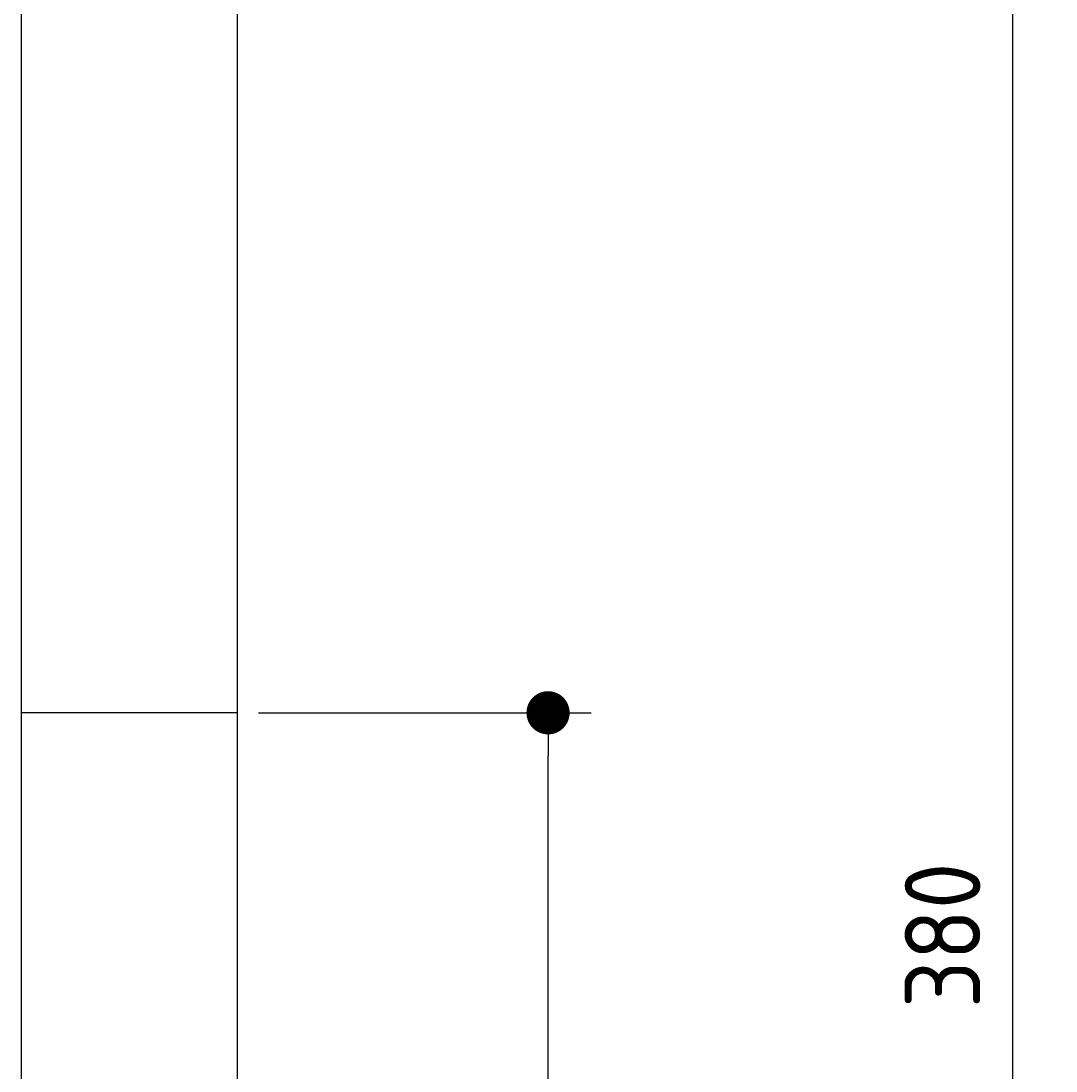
# Model space of a CAD drawing. Extents: x 562 to 7231, y 5667 to 12426.
# Tile 67 of 76: x 6273 to 7231, y 9884 to 10857. Entities that reach past the tile are written whole.
import ezdxf

# ---------------------------------------------------------------- set-up
doc = ezdxf.new("R2010")
doc.units = 0
doc.layers.get('0').update_dxf_attribs({"linetype": 'CONTINUOUS'})
doc.layers.get('DEFPOINTS').update_dxf_attribs({"linetype": 'CONTINUOUS'})
doc.layers.add('4', color=3, linetype='CONTINUOUS')
doc.layers.add('AM_5', color=3, linetype='CONTINUOUS')
doc.styles.get("Standard").update_dxf_attribs({"font": 'ISOCP.SHX'})
doc.dimstyles.get("Standard").update_dxf_attribs({"dimtxt": 6, "dimasz": 10, "dimexe": 0.18, "dimexo": 0.0625, "dimgap": 2, "dimtad": 1, "dimzin": 0, "dimcen": 0.09, "dimazin": 3, "dimtfac": 1, "dimtofl": 0, "dimtmove": 0, "dimatfit": 3})

# ---------------------------------------------------------------- blocks, each defined once
blk = doc.blocks.new('PUNKT')
at = {"layer": '4', "color": 0, "linetype": 'BYBLOCK'}
blk.add_line((-0.5, 0), (-1, 0), dxfattribs=at)
at = {"layer": '4', "color": 0, "linetype": 'BYBLOCK', "const_width": 0.5}
blk.add_lwpolyline([(-0.25, 0, 1), (0.25, 0, 1)], format="xyb", close=True, dxfattribs=at)
blk = doc.blocks.new('*U29')
at = {"layer": '4', "color": 2}
blk.add_text('380', height=70, rotation=90, dxfattribs=at).set_placement((7160.95, 9942.37))
blk = doc.blocks.new('*D5')
at = {"layer": '4'}
for p, q in [((6292.78, 11915.9), (7230.95, 11915.9)), ((7190.95, 8155.9), (7190.95, 11875.9)), ((6792.77, 8115.9), (7230.95, 8115.9))]:
    blk.add_line(p, q, dxfattribs=at)
at = {"layer": 'DEFPOINTS', "color": 0}
for p in [(6272.78, 11915.9), (7190.95, 11915.9), (6772.77, 8115.9)]:
    blk.add_point(p, dxfattribs=at)
blk.add_blockref('*U29', (0, 0))
at = {"layer": '4', "xscale": 40, "yscale": 40, "zscale": 40}
for p, rotation in [((7190.95, 11915.9), 90), ((7190.95, 8115.9), 270)]:
    blk.add_blockref('PUNKT', p, dxfattribs=dict(at, rotation=rotation))
blk = doc.blocks.new('*U31')
at = {"layer": 'AM_5', "color": 2}
blk.add_text('210', height=70, rotation=90, dxfattribs=at).set_placement((6730.72, 9100.26))
blk = doc.blocks.new('*D13')
at = {"layer": 'AM_5'}
for p, q in [((6492.77, 10215.9), (6800.72, 10215.9)), ((6760.72, 8155.9), (6760.72, 10175.9)), ((6752.77, 8115.9), (6720.72, 8115.9))]:
    blk.add_line(p, q, dxfattribs=at)
at = {"layer": 'DEFPOINTS', "color": 0}
for p in [(6472.77, 10215.9), (6760.72, 10215.9), (6772.77, 8115.9)]:
    blk.add_point(p, dxfattribs=at)
blk.add_blockref('*U31', (0, 0))
at = {"layer": 'AM_5', "xscale": 40, "yscale": 40, "zscale": 40}
for p, rotation in [((6760.72, 10215.9), 90), ((6760.72, 8115.9), 270)]:
    blk.add_blockref('PUNKT', p, dxfattribs=dict(at, rotation=rotation))

msp = doc.modelspace()

# ---------------------------------------------------------------- linework, layer by layer
for p, q in [((6472.775, 12115.902), (6472.775, 8115.902)), ((6272.775, 11915.902), (6272.775, 8115.902)), ((6472.775, 10215.902), (6272.775, 10215.902))]:
    msp.add_line(p, q)

# ---------------------------------------------------------------- dimensions: what is measured, and where the dimension line sits
at = {"layer": '4'}
dim = msp.add_linear_dim(base=(7190.953, 11915.902), p1=(6772.775, 8115.902), p2=(6272.775, 11915.902), angle=90, dimstyle='Standard', dxfattribs=at)
dim.commit()
dim.dimension.update_dxf_attribs({"geometry": '*D5', "text_midpoint": (7125.953, 10015.902)})
at = {"layer": 'AM_5'}
dim = msp.add_linear_dim(base=(6760.722, 10215.902), p1=(6772.775, 8115.902), p2=(6472.775, 10215.902), angle=90, dimstyle='Standard', dxfattribs=at)
dim.commit()
dim.dimension.update_dxf_attribs({"geometry": '*D13', "text_midpoint": (6695.716, 9165.902)})

doc.saveas('drawing.dxf')
